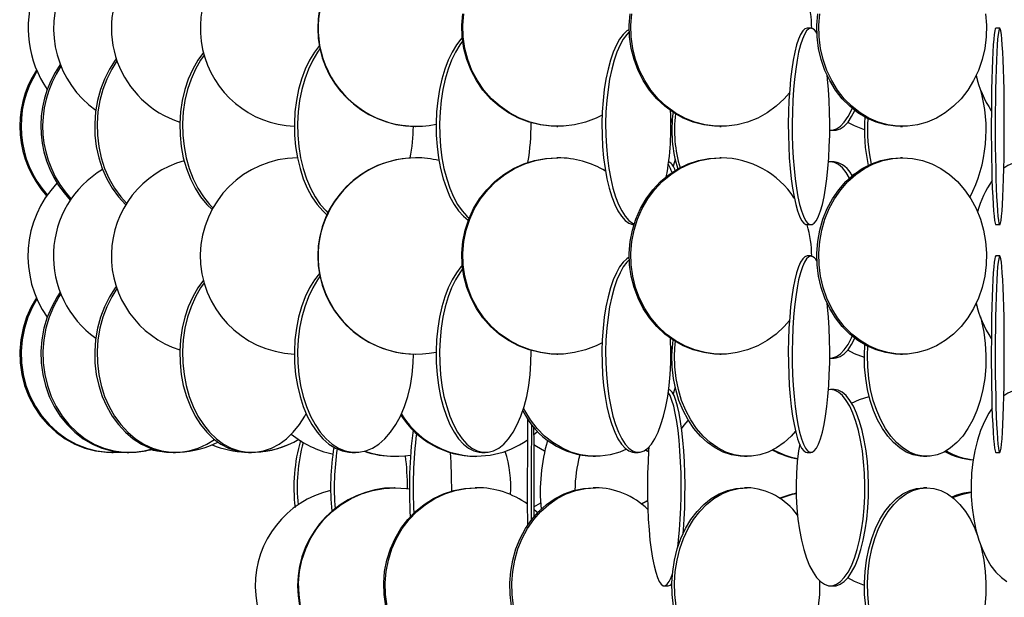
# Model space of a CAD drawing. Header units: millimetres. Extents: x 495 to 2657, y 518 to 2595.
# Tile 52 of 91: x 2210 to 2335, y 1844 to 1918. Entities that reach past the tile are written whole.
import ezdxf

# ---------------------------------------------------------------- set-up
doc = ezdxf.new("R2010")
doc.units = ezdxf.units.MM

msp = doc.modelspace()

# ---------------------------------------------------------------- linework, layer by layer
at = {"color": 7, "linetype": 'Continuous', "lineweight": 25}
for p, q in [((2310.67, 1916.55), (2310.18, 1916.55)), ((2334.7, 1916.55), (2334.2, 1916.55)), ((2331.66, 1910.51), (2331.84, 1910.06)), ((2260.35, 1904.05), (2260.4, 1904.05)), ((2278.34, 1904.05), (2278.46, 1904.05)), ((2299.06, 1904.05), (2299.26, 1904.05)), ((2313.16, 1903.55), (2313.63, 1903.55)), ((2322.08, 1904.05), (2322.34, 1904.05)), ((2260.4, 1900.05), (2260.35, 1900.05)), ((2278.46, 1900.05), (2278.34, 1900.05)), ((2299.26, 1900.05), (2299.06, 1900.05)), ((2313.16, 1899.55), (2312.9, 1899.53)), ((2313.63, 1899.55), (2313.16, 1899.55)), ((2322.34, 1900.05), (2322.08, 1900.05)), ((2315.85, 1897.81), (2316.21, 1897.99)), ((2310.18, 1891.55), (2310.67, 1891.55)), ((2334.2, 1891.55), (2334.7, 1891.55)), ((2310.67, 1887.55), (2310.18, 1887.55)), ((2334.7, 1887.55), (2334.2, 1887.55)), ((2331.66, 1881.51), (2331.84, 1881.06)), ((2260.35, 1875.05), (2260.4, 1875.05)), ((2278.34, 1875.05), (2278.46, 1875.05)), ((2299.06, 1875.05), (2299.26, 1875.05)), ((2313.16, 1874.55), (2313.63, 1874.55)), ((2322.08, 1875.05), (2322.34, 1875.05)), ((2313.16, 1870.55), (2312.9, 1870.53)), ((2313.63, 1870.55), (2313.16, 1870.55)), ((2275.9, 1865.22), (2275.4, 1864.76)), ((2221.72, 1862.55), (2221.89, 1862.55)), ((2223.65, 1862.55), (2223.89, 1862.55)), ((2229.5, 1862.55), (2229.8, 1862.55)), ((2239.12, 1862.55), (2239.47, 1862.55)), ((2252.31, 1862.55), (2252.72, 1862.55)), ((2257.67, 1862.05), (2257.77, 1862.05)), ((2267.96, 1862.05), (2268.14, 1862.05)), ((2268.8, 1862.55), (2269.24, 1862.55)), ((2281.24, 1862.18), (2280.99, 1862.27)), ((2282.98, 1862.05), (2283.24, 1862.05)), ((2288.23, 1862.55), (2288.7, 1862.55)), ((2290.01, 1862.63), (2289.58, 1862.84)), ((2290.01, 1862.66), (2289.61, 1862.85)), ((2302.21, 1862.05), (2302.55, 1862.05)), ((2310.18, 1862.55), (2310.67, 1862.55)), ((2325.01, 1862.05), (2325.41, 1862.05)), ((2334.2, 1862.55), (2334.7, 1862.55)), ((2257.77, 1858.05), (2257.67, 1858.05)), ((2268.14, 1858.05), (2267.96, 1858.05)), ((2283.24, 1858.05), (2282.98, 1858.05)), ((2302.55, 1858.05), (2302.21, 1858.05)), ((2325.41, 1858.05), (2325.01, 1858.05)), ((2275.42, 1855.6), (2276.29, 1856.13)), ((2292.01, 1845.55), (2292.5, 1845.55)), ((2313.16, 1845.55), (2313.63, 1845.55))]:
    msp.add_line(p, q, dxfattribs=at)
at = {"color": 7, "linetype": 'Continuous', "lineweight": 25, "flags": 128}
for points in [[(2278.34, 1904.05), (2277.62, 1904.07), (2276.2, 1904.25), (2274.8, 1904.59), (2273.46, 1905.11), (2272.19, 1905.79), (2271, 1906.61), (2269.91, 1907.58), (2268.94, 1908.67), (2268.11, 1909.88), (2267.42, 1911.17), (2266.88, 1912.55), (2266.5, 1913.97), (2266.29, 1915.44), (2266.25, 1916.92), (2266.37, 1918.39)], [(2284.1, 1905.49), (2283.34, 1905.11), (2282, 1904.59), (2280.6, 1904.25), (2279.18, 1904.07), (2277.75, 1904.07), (2276.32, 1904.25), (2274.93, 1904.59), (2273.59, 1905.11), (2272.31, 1905.79), (2271.12, 1906.61), (2270.04, 1907.58), (2269.07, 1908.67), (2268.23, 1909.88), (2267.54, 1911.17), (2267, 1912.55), (2266.63, 1913.97), (2266.42, 1915.44), (2266.37, 1916.92), (2266.5, 1918.39)], [(2299.06, 1904.05), (2298.38, 1904.07), (2297.03, 1904.25), (2295.7, 1904.59), (2294.42, 1905.11), (2293.21, 1905.79), (2292.08, 1906.61), (2291.05, 1907.58), (2290.13, 1908.67), (2289.33, 1909.88), (2288.67, 1911.17), (2288.16, 1912.55), (2287.8, 1913.97), (2287.6, 1915.44), (2287.56, 1916.92), (2287.68, 1918.39)], [(2307.94, 1908.34), (2307.27, 1907.58), (2306.24, 1906.61), (2305.11, 1905.79), (2303.9, 1905.11), (2302.62, 1904.59), (2301.29, 1904.25), (2299.94, 1904.07), (2298.58, 1904.07), (2297.22, 1904.25), (2295.9, 1904.59), (2294.62, 1905.11), (2293.41, 1905.79), (2292.27, 1906.61), (2291.24, 1907.58), (2290.32, 1908.67), (2289.53, 1909.88), (2288.87, 1911.17), (2288.36, 1912.55), (2288, 1913.97), (2287.8, 1915.44), (2287.76, 1916.92), (2287.88, 1918.39)], [(2322.08, 1904.05), (2321.45, 1904.07), (2320.2, 1904.25), (2318.97, 1904.59), (2317.78, 1905.11), (2316.66, 1905.79), (2315.61, 1906.61), (2314.65, 1907.58), (2313.8, 1908.67), (2313.06, 1909.88), (2312.45, 1911.17), (2311.97, 1912.55), (2311.64, 1913.97), (2311.45, 1915.44), (2311.41, 1916.92), (2311.53, 1918.39)], [(2332.9, 1918.39), (2333.01, 1916.92), (2332.97, 1915.44), (2332.79, 1913.97), (2332.45, 1912.55), (2331.98, 1911.17), (2331.37, 1909.88), (2330.63, 1908.67), (2329.78, 1907.58), (2328.82, 1906.61), (2327.77, 1905.79), (2326.65, 1905.11), (2325.46, 1904.59), (2324.23, 1904.25), (2322.98, 1904.07), (2321.71, 1904.07), (2320.46, 1904.25), (2319.23, 1904.59), (2318.04, 1905.11), (2316.92, 1905.79), (2315.87, 1906.61), (2314.91, 1907.58), (2314.06, 1908.67), (2313.32, 1909.88), (2312.71, 1911.17), (2312.23, 1912.55), (2311.9, 1913.97), (2311.71, 1915.44), (2311.67, 1916.92), (2311.79, 1918.39)], [(2287.56, 1916.38), (2287.25, 1916.2), (2286.78, 1915.77), (2286.33, 1915.17), (2285.91, 1914.42), (2285.52, 1913.52), (2285.16, 1912.49), (2284.85, 1911.34), (2284.59, 1910.08), (2284.38, 1908.75), (2284.22, 1907.34), (2284.12, 1905.89), (2284.08, 1904.42), (2284.09, 1902.94), (2284.16, 1901.47), (2284.29, 1900.05), (2284.48, 1898.67), (2284.72, 1897.38), (2285, 1896.17), (2285.34, 1895.08), (2285.71, 1894.11), (2286.12, 1893.29), (2286.55, 1892.61), (2287.02, 1892.09), (2287.49, 1891.75), (2287.98, 1891.57), (2288.16, 1891.55)], [(2287.56, 1916.07), (2287.25, 1915.77), (2286.8, 1915.17), (2286.38, 1914.42), (2285.99, 1913.52), (2285.64, 1912.49), (2285.33, 1911.34), (2285.06, 1910.08), (2284.85, 1908.75), (2284.69, 1907.34), (2284.59, 1905.89), (2284.55, 1904.42), (2284.56, 1902.94), (2284.64, 1901.47), (2284.77, 1900.05), (2284.95, 1898.67), (2285.19, 1897.38), (2285.48, 1896.17), (2285.81, 1895.08), (2286.18, 1894.11), (2286.59, 1893.29), (2287.03, 1892.61), (2287.49, 1892.09), (2287.97, 1891.75), (2288.19, 1891.64)], [(2310.18, 1916.55), (2309.9, 1916.46), (2309.62, 1916.2), (2309.35, 1915.77), (2309.09, 1915.17), (2308.85, 1914.42), (2308.62, 1913.52), (2308.42, 1912.49), (2308.24, 1911.34), (2308.09, 1910.08), (2307.97, 1908.75), (2307.88, 1907.34), (2307.82, 1905.89), (2307.79, 1904.42), (2307.8, 1902.94), (2307.84, 1901.47), (2307.92, 1900.05), (2308.03, 1898.67), (2308.16, 1897.38), (2308.33, 1896.17), (2308.52, 1895.08), (2308.73, 1894.11), (2308.97, 1893.29), (2309.22, 1892.61), (2309.49, 1892.09), (2309.76, 1891.75), (2310.04, 1891.57), (2310.18, 1891.55)], [(2310.67, 1916.55), (2310.39, 1916.46), (2310.11, 1916.2), (2309.84, 1915.77), (2309.58, 1915.17), (2309.34, 1914.42), (2309.11, 1913.52), (2308.91, 1912.49), (2308.73, 1911.34), (2308.58, 1910.08), (2308.46, 1908.75), (2308.37, 1907.34), (2308.31, 1905.89), (2308.28, 1904.42), (2308.29, 1902.94), (2308.33, 1901.47), (2308.41, 1900.05), (2308.52, 1898.67), (2308.65, 1897.38), (2308.82, 1896.17), (2309.01, 1895.08), (2309.22, 1894.11), (2309.46, 1893.29), (2309.71, 1892.61), (2309.98, 1892.09), (2310.25, 1891.75), (2310.53, 1891.57), (2310.82, 1891.57), (2311.1, 1891.75), (2311.37, 1892.09), (2311.64, 1892.61), (2311.89, 1893.29), (2312.13, 1894.11), (2312.34, 1895.08), (2312.53, 1896.17), (2312.7, 1897.38), (2312.83, 1898.67), (2312.94, 1900.05), (2313.01, 1901.47), (2313.06, 1902.94), (2313.06, 1904.42), (2313.04, 1905.89), (2312.98, 1907.34), (2312.89, 1908.75), (2312.77, 1910.08), (2312.72, 1910.56)], [(2334.2, 1916.55), (2334.13, 1916.46), (2334.06, 1916.2), (2334, 1915.77), (2333.93, 1915.17), (2333.88, 1914.42), (2333.82, 1913.52), (2333.77, 1912.49), (2333.73, 1911.34), (2333.69, 1910.08), (2333.66, 1908.75), (2333.64, 1907.34), (2333.63, 1905.89), (2333.62, 1904.42), (2333.62, 1902.94), (2333.63, 1901.47), (2333.65, 1900.05), (2333.68, 1898.67), (2333.71, 1897.38), (2333.75, 1896.17), (2333.8, 1895.08), (2333.85, 1894.11), (2333.9, 1893.29), (2333.97, 1892.61), (2334.03, 1892.09), (2334.1, 1891.75), (2334.16, 1891.57), (2334.2, 1891.55)], [(2334.7, 1916.55), (2334.63, 1916.46), (2334.56, 1916.2), (2334.5, 1915.77), (2334.43, 1915.17), (2334.37, 1914.42), (2334.32, 1913.52), (2334.27, 1912.49), (2334.23, 1911.34), (2334.19, 1910.08), (2334.16, 1908.75), (2334.14, 1907.34), (2334.13, 1905.89), (2334.12, 1904.42), (2334.12, 1902.94), (2334.13, 1901.47), (2334.15, 1900.05), (2334.18, 1898.67), (2334.21, 1897.38), (2334.25, 1896.17), (2334.3, 1895.08), (2334.35, 1894.11), (2334.4, 1893.29), (2334.47, 1892.61), (2334.53, 1892.09), (2334.6, 1891.75), (2334.66, 1891.57), (2334.73, 1891.57), (2334.8, 1891.75), (2334.87, 1892.09), (2334.93, 1892.61), (2334.99, 1893.29), (2335.05, 1894.11), (2335.1, 1895.08), (2335.15, 1896.17), (2335.19, 1897.38), (2335.22, 1898.67), (2335.25, 1900.05), (2335.27, 1901.47), (2335.28, 1902.94), (2335.28, 1904.42), (2335.27, 1905.89), (2335.26, 1907.34), (2335.24, 1908.75), (2335.21, 1910.08), (2335.17, 1911.34), (2335.13, 1912.49), (2335.08, 1913.52), (2335.02, 1914.42), (2334.96, 1915.17), (2334.9, 1915.77), (2334.83, 1916.2), (2334.77, 1916.46), (2334.7, 1916.55)], [(2266.3, 1915.34), (2266.14, 1915.17), (2265.55, 1914.42), (2265, 1913.52), (2264.5, 1912.49), (2264.07, 1911.34), (2263.7, 1910.08), (2263.4, 1908.75), (2263.18, 1907.34), (2263.04, 1905.89), (2262.98, 1904.42), (2263, 1902.94), (2263.1, 1901.47), (2263.28, 1900.05), (2263.54, 1898.67), (2263.87, 1897.38), (2264.28, 1896.17), (2264.74, 1895.08), (2265.26, 1894.11), (2265.84, 1893.29), (2266.45, 1892.61), (2267.07, 1892.11)], [(2266.35, 1914.9), (2265.99, 1914.42), (2265.44, 1913.52), (2264.94, 1912.49), (2264.51, 1911.34), (2264.14, 1910.08), (2263.84, 1908.75), (2263.62, 1907.34), (2263.48, 1905.89), (2263.42, 1904.42), (2263.44, 1902.94), (2263.54, 1901.47), (2263.72, 1900.05), (2263.98, 1898.67), (2264.32, 1897.38), (2264.72, 1896.17), (2265.18, 1895.08), (2265.71, 1894.11), (2266.28, 1893.29), (2266.89, 1892.61), (2267.17, 1892.36)], [(2233.36, 1913.47), (2232.65, 1912.49), (2232, 1911.34), (2231.44, 1910.08), (2231, 1908.75), (2230.66, 1907.34), (2230.45, 1905.89), (2230.36, 1904.42), (2230.39, 1902.94), (2230.54, 1901.47), (2230.81, 1900.05), (2231.2, 1898.67), (2231.71, 1897.38), (2232.31, 1896.17), (2233.01, 1895.08), (2233.8, 1894.11), (2234.46, 1893.46)], [(2248.12, 1914.33), (2247.5, 1913.52), (2246.87, 1912.49), (2246.32, 1911.34), (2245.86, 1910.08), (2245.48, 1908.75), (2245.2, 1907.34), (2245.02, 1905.89), (2244.94, 1904.42), (2244.97, 1902.94), (2245.1, 1901.47), (2245.33, 1900.05), (2245.66, 1898.67), (2246.08, 1897.38), (2246.59, 1896.17), (2247.18, 1895.08), (2247.84, 1894.11), (2248.56, 1893.29), (2249.08, 1892.81)], [(2248.2, 1913.93), (2247.9, 1913.52), (2247.28, 1912.49), (2246.73, 1911.34), (2246.26, 1910.08), (2245.88, 1908.75), (2245.6, 1907.34), (2245.42, 1905.89), (2245.35, 1904.42), (2245.37, 1902.94), (2245.5, 1901.47), (2245.73, 1900.05), (2246.06, 1898.67), (2246.48, 1897.38), (2246.99, 1896.17), (2247.58, 1895.08), (2248.24, 1894.11), (2248.97, 1893.29), (2249.2, 1893.06)], [(2222.28, 1912.67), (2222.14, 1912.49), (2221.4, 1911.34), (2220.77, 1910.08), (2220.26, 1908.75), (2219.88, 1907.34), (2219.64, 1905.89), (2219.53, 1904.42), (2219.57, 1902.94), (2219.74, 1901.47), (2220.05, 1900.05), (2220.5, 1898.67), (2221.07, 1897.38), (2221.76, 1896.17), (2222.55, 1895.08), (2223.45, 1894.11), (2223.48, 1894.08)], [(2222.37, 1912.39), (2221.7, 1911.34), (2221.07, 1910.08), (2220.56, 1908.75), (2220.18, 1907.34), (2219.94, 1905.89), (2219.83, 1904.42), (2219.87, 1902.94), (2220.04, 1901.47), (2220.35, 1900.05), (2220.8, 1898.67), (2221.37, 1897.38), (2222.06, 1896.17), (2222.85, 1895.08), (2223.6, 1894.26)], [(2233.45, 1913.13), (2233.01, 1912.49), (2232.35, 1911.34), (2231.8, 1910.08), (2231.35, 1908.75), (2231.02, 1907.34), (2230.81, 1905.89), (2230.71, 1904.42), (2230.74, 1902.94), (2230.9, 1901.47), (2231.17, 1900.05), (2231.56, 1898.67), (2232.06, 1897.38), (2232.67, 1896.17), (2233.37, 1895.08), (2234.16, 1894.11), (2234.58, 1893.68)], [(2313.06, 1903.55), (2313.42, 1903.57), (2313.93, 1903.75), (2314.44, 1904.09), (2314.92, 1904.61), (2315.39, 1905.29), (2315.82, 1906.11), (2315.92, 1906.34)], [(2313.63, 1903.55), (2313.89, 1903.57), (2314.4, 1903.75), (2314.91, 1904.09), (2315.39, 1904.61), (2315.85, 1905.29), (2316.26, 1906.07)], [(2292.85, 1904.54), (2292.88, 1904.61), (2293.05, 1905.09)], [(2317.47, 1903.61), (2316.21, 1904.11), (2315.35, 1904.56)], [(2292.85, 1903.71), (2292.88, 1903.75), (2292.98, 1903.86)], [(2278.34, 1875.05), (2277.62, 1875.07), (2276.2, 1875.25), (2274.8, 1875.59), (2273.46, 1876.11), (2272.19, 1876.79), (2271, 1877.61), (2269.91, 1878.58), (2268.94, 1879.67), (2268.11, 1880.88), (2267.42, 1882.17), (2266.88, 1883.55), (2266.5, 1884.97), (2266.29, 1886.44), (2266.25, 1887.92), (2266.37, 1889.39), (2266.67, 1890.84), (2267.13, 1892.25), (2267.74, 1893.58), (2268.51, 1894.84), (2269.41, 1895.99), (2270.44, 1897.02), (2271.58, 1897.92), (2272.81, 1898.67), (2274.12, 1899.27), (2275.5, 1899.7), (2276.91, 1899.96), (2278.34, 1900.05), (2278.34, 1900.05)], [(2284.1, 1876.49), (2283.34, 1876.11), (2282, 1875.59), (2280.6, 1875.25), (2279.18, 1875.07), (2277.75, 1875.07), (2276.32, 1875.25), (2274.93, 1875.59), (2273.59, 1876.11), (2272.31, 1876.79), (2271.12, 1877.61), (2270.04, 1878.58), (2269.07, 1879.67), (2268.23, 1880.88), (2267.54, 1882.17), (2267, 1883.55), (2266.63, 1884.97), (2266.42, 1886.44), (2266.37, 1887.92), (2266.5, 1889.39), (2266.8, 1890.84), (2267.25, 1892.25), (2267.87, 1893.58), (2268.64, 1894.84), (2269.54, 1895.99), (2270.57, 1897.02), (2271.71, 1897.92), (2272.94, 1898.67), (2274.25, 1899.27), (2275.62, 1899.7), (2277.03, 1899.96), (2278.46, 1900.05), (2278.46, 1900.05)], [(2299.06, 1875.05), (2298.38, 1875.07), (2297.03, 1875.25), (2295.7, 1875.59), (2294.42, 1876.11), (2293.21, 1876.79), (2292.08, 1877.61), (2291.05, 1878.58), (2290.13, 1879.67), (2289.33, 1880.88), (2288.67, 1882.17), (2288.16, 1883.55), (2287.8, 1884.97), (2287.6, 1886.44), (2287.56, 1887.92), (2287.68, 1889.39), (2287.96, 1890.84), (2288.4, 1892.25), (2288.98, 1893.58), (2289.71, 1894.84), (2290.57, 1895.99), (2291.55, 1897.02), (2292.63, 1897.92), (2293.81, 1898.67), (2295.05, 1899.27), (2296.36, 1899.7), (2297.7, 1899.96), (2299.06, 1900.05), (2299.06, 1900.05)], [(2307.94, 1879.34), (2307.27, 1878.58), (2306.24, 1877.61), (2305.11, 1876.79), (2303.9, 1876.11), (2302.62, 1875.59), (2301.29, 1875.25), (2299.94, 1875.07), (2298.58, 1875.07), (2297.22, 1875.25), (2295.9, 1875.59), (2294.62, 1876.11), (2293.41, 1876.79), (2292.27, 1877.61), (2291.24, 1878.58), (2290.32, 1879.67), (2289.53, 1880.88), (2288.87, 1882.17), (2288.36, 1883.55), (2288, 1884.97), (2287.8, 1886.44), (2287.76, 1887.92), (2287.88, 1889.39), (2288.16, 1890.84), (2288.59, 1892.25), (2289.18, 1893.58), (2289.91, 1894.84), (2290.77, 1895.99), (2291.75, 1897.02), (2292.83, 1897.92), (2294, 1898.67), (2295.25, 1899.27), (2296.55, 1899.7), (2297.9, 1899.96), (2299.26, 1900.05), (2299.26, 1900.05)], [(2293.39, 1899.84), (2293.31, 1899.55), (2293.14, 1898.99)], [(2322.08, 1875.05), (2321.45, 1875.07), (2320.2, 1875.25), (2318.97, 1875.59), (2317.78, 1876.11), (2316.66, 1876.79), (2315.61, 1877.61), (2314.65, 1878.58), (2313.8, 1879.67), (2313.06, 1880.88), (2312.45, 1882.17), (2311.97, 1883.55), (2311.64, 1884.97), (2311.45, 1886.44), (2311.41, 1887.92), (2311.53, 1889.39), (2311.79, 1890.84), (2312.19, 1892.25), (2312.74, 1893.58), (2313.41, 1894.84), (2314.21, 1895.99), (2315.12, 1897.02), (2316.12, 1897.92), (2317.21, 1898.67), (2318.37, 1899.27), (2319.58, 1899.7), (2320.82, 1899.96), (2322.08, 1900.05), (2322.08, 1900.05)], [(2322.34, 1900.05), (2323.61, 1899.96), (2324.85, 1899.7), (2326.06, 1899.27), (2327.22, 1898.67), (2328.31, 1897.92), (2329.31, 1897.02), (2330.22, 1895.99), (2331.02, 1894.84), (2331.69, 1893.58), (2332.23, 1892.25), (2332.64, 1890.84), (2332.9, 1889.39), (2333.01, 1887.92), (2332.97, 1886.44), (2332.79, 1884.97), (2332.45, 1883.55), (2331.98, 1882.17), (2331.37, 1880.88), (2330.63, 1879.67), (2329.78, 1878.58), (2328.82, 1877.61), (2327.77, 1876.79), (2326.65, 1876.11), (2325.46, 1875.59), (2324.23, 1875.25), (2322.98, 1875.07), (2321.71, 1875.07), (2320.46, 1875.25), (2319.23, 1875.59), (2318.04, 1876.11), (2316.92, 1876.79), (2315.87, 1877.61), (2314.91, 1878.58), (2314.06, 1879.67), (2313.32, 1880.88), (2312.71, 1882.17), (2312.23, 1883.55), (2311.9, 1884.97), (2311.71, 1886.44), (2311.67, 1887.92), (2311.79, 1889.39), (2312.05, 1890.84), (2312.45, 1892.25), (2313, 1893.58), (2313.67, 1894.84), (2314.47, 1895.99), (2315.38, 1897.02), (2316.38, 1897.92), (2317.47, 1898.67), (2318.63, 1899.27), (2319.84, 1899.7), (2321.08, 1899.96), (2322.34, 1900.05)], [(2315.58, 1897.46), (2315.16, 1898.17), (2314.68, 1898.77), (2314.19, 1899.2), (2313.68, 1899.46), (2313.16, 1899.55)], [(2287.56, 1887.38), (2287.25, 1887.2), (2286.78, 1886.77), (2286.33, 1886.17), (2285.91, 1885.42), (2285.52, 1884.52), (2285.16, 1883.49), (2284.85, 1882.34), (2284.59, 1881.08), (2284.38, 1879.75), (2284.22, 1878.34), (2284.12, 1876.89), (2284.08, 1875.42), (2284.09, 1873.94), (2284.16, 1872.47), (2284.29, 1871.05), (2284.48, 1869.67), (2284.72, 1868.38), (2285, 1867.17), (2285.34, 1866.08), (2285.71, 1865.11), (2286.12, 1864.29), (2286.55, 1863.61), (2287.02, 1863.09), (2287.49, 1862.75), (2287.98, 1862.57), (2288.23, 1862.55)], [(2287.56, 1887.07), (2287.25, 1886.77), (2286.8, 1886.17), (2286.38, 1885.42), (2285.99, 1884.52), (2285.64, 1883.49), (2285.33, 1882.34), (2285.06, 1881.08), (2284.85, 1879.75), (2284.69, 1878.34), (2284.59, 1876.89), (2284.55, 1875.42), (2284.56, 1873.94), (2284.64, 1872.47), (2284.77, 1871.05), (2284.95, 1869.67), (2285.19, 1868.38), (2285.48, 1867.17), (2285.81, 1866.08), (2286.18, 1865.11), (2286.59, 1864.29), (2287.03, 1863.61), (2287.49, 1863.09), (2287.97, 1862.75), (2288.45, 1862.57), (2288.95, 1862.57), (2289.43, 1862.75), (2289.91, 1863.09), (2290.37, 1863.61), (2290.81, 1864.29), (2291.22, 1865.11), (2291.59, 1866.08), (2291.92, 1867.17), (2292.21, 1868.38), (2292.45, 1869.67), (2292.63, 1871.05), (2292.76, 1872.47), (2292.84, 1873.94), (2292.85, 1875.42), (2292.81, 1876.89), (2292.8, 1877.06)], [(2310.18, 1887.55), (2309.9, 1887.46), (2309.62, 1887.2), (2309.35, 1886.77), (2309.09, 1886.17), (2308.85, 1885.42), (2308.62, 1884.52), (2308.42, 1883.49), (2308.24, 1882.34), (2308.09, 1881.08), (2307.97, 1879.75), (2307.88, 1878.34), (2307.82, 1876.89), (2307.79, 1875.42), (2307.8, 1873.94), (2307.84, 1872.47), (2307.92, 1871.05), (2308.03, 1869.67), (2308.16, 1868.38), (2308.33, 1867.17), (2308.52, 1866.08), (2308.73, 1865.11), (2308.97, 1864.29), (2309.22, 1863.61), (2309.49, 1863.09), (2309.76, 1862.75), (2310.04, 1862.57), (2310.18, 1862.55)], [(2310.67, 1887.55), (2310.39, 1887.46), (2310.11, 1887.2), (2309.84, 1886.77), (2309.58, 1886.17), (2309.34, 1885.42), (2309.11, 1884.52), (2308.91, 1883.49), (2308.73, 1882.34), (2308.58, 1881.08), (2308.46, 1879.75), (2308.37, 1878.34), (2308.31, 1876.89), (2308.28, 1875.42), (2308.29, 1873.94), (2308.33, 1872.47), (2308.41, 1871.05), (2308.52, 1869.67), (2308.65, 1868.38), (2308.82, 1867.17), (2309.01, 1866.08), (2309.22, 1865.11), (2309.46, 1864.29), (2309.71, 1863.61), (2309.98, 1863.09), (2310.25, 1862.75), (2310.53, 1862.57), (2310.82, 1862.57), (2311.1, 1862.75), (2311.37, 1863.09), (2311.64, 1863.61), (2311.89, 1864.29), (2312.13, 1865.11), (2312.34, 1866.08), (2312.53, 1867.17), (2312.7, 1868.38), (2312.83, 1869.67), (2312.94, 1871.05), (2313.01, 1872.47), (2313.06, 1873.94), (2313.06, 1875.42), (2313.04, 1876.89), (2312.98, 1878.34), (2312.89, 1879.75), (2312.77, 1881.08), (2312.72, 1881.56)], [(2334.2, 1887.55), (2334.13, 1887.46), (2334.06, 1887.2), (2334, 1886.77), (2333.93, 1886.17), (2333.88, 1885.42), (2333.82, 1884.52), (2333.77, 1883.49), (2333.73, 1882.34), (2333.69, 1881.08), (2333.66, 1879.75), (2333.64, 1878.34), (2333.63, 1876.89), (2333.62, 1875.42), (2333.62, 1873.94), (2333.63, 1872.47), (2333.65, 1871.05), (2333.68, 1869.67), (2333.71, 1868.38), (2333.75, 1867.17), (2333.8, 1866.08), (2333.85, 1865.11), (2333.9, 1864.29), (2333.97, 1863.61), (2334.03, 1863.09), (2334.1, 1862.75), (2334.16, 1862.57), (2334.2, 1862.55)], [(2334.7, 1887.55), (2334.63, 1887.46), (2334.56, 1887.2), (2334.5, 1886.77), (2334.43, 1886.17), (2334.37, 1885.42), (2334.32, 1884.52), (2334.27, 1883.49), (2334.23, 1882.34), (2334.19, 1881.08), (2334.16, 1879.75), (2334.14, 1878.34), (2334.13, 1876.89), (2334.12, 1875.42), (2334.12, 1873.94), (2334.13, 1872.47), (2334.15, 1871.05), (2334.18, 1869.67), (2334.21, 1868.38), (2334.25, 1867.17), (2334.3, 1866.08), (2334.35, 1865.11), (2334.4, 1864.29), (2334.47, 1863.61), (2334.53, 1863.09), (2334.6, 1862.75), (2334.66, 1862.57), (2334.73, 1862.57), (2334.8, 1862.75), (2334.87, 1863.09), (2334.93, 1863.61), (2334.99, 1864.29), (2335.05, 1865.11), (2335.1, 1866.08), (2335.15, 1867.17), (2335.19, 1868.38), (2335.22, 1869.67), (2335.25, 1871.05), (2335.27, 1872.47), (2335.28, 1873.94), (2335.28, 1875.42), (2335.27, 1876.89), (2335.26, 1878.34), (2335.24, 1879.75), (2335.21, 1881.08), (2335.17, 1882.34), (2335.13, 1883.49), (2335.08, 1884.52), (2335.02, 1885.42), (2334.96, 1886.17), (2334.9, 1886.77), (2334.83, 1887.2), (2334.77, 1887.46), (2334.7, 1887.55)], [(2266.3, 1886.34), (2266.14, 1886.17), (2265.55, 1885.42), (2265, 1884.52), (2264.5, 1883.49), (2264.07, 1882.34), (2263.7, 1881.08), (2263.4, 1879.75), (2263.18, 1878.34), (2263.04, 1876.89), (2262.98, 1875.42), (2263, 1873.94), (2263.1, 1872.47), (2263.28, 1871.05), (2263.54, 1869.67), (2263.87, 1868.38), (2264.28, 1867.17), (2264.74, 1866.08), (2265.26, 1865.11), (2265.84, 1864.29), (2266.45, 1863.61), (2267.1, 1863.09), (2267.77, 1862.75), (2268.45, 1862.57), (2268.8, 1862.55)], [(2266.35, 1885.9), (2265.99, 1885.42), (2265.44, 1884.52), (2264.94, 1883.49), (2264.51, 1882.34), (2264.14, 1881.08), (2263.84, 1879.75), (2263.62, 1878.34), (2263.48, 1876.89), (2263.42, 1875.42), (2263.44, 1873.94), (2263.54, 1872.47), (2263.72, 1871.05), (2263.98, 1869.67), (2264.32, 1868.38), (2264.72, 1867.17), (2265.18, 1866.08), (2265.71, 1865.11), (2266.28, 1864.29), (2266.89, 1863.61), (2267.54, 1863.09), (2268.21, 1862.75), (2268.9, 1862.57), (2269.59, 1862.57), (2270.27, 1862.75), (2270.94, 1863.09), (2271.59, 1863.61), (2272.2, 1864.29), (2272.78, 1865.11), (2273.3, 1866.08), (2273.76, 1867.17), (2274.17, 1868.38), (2274.5, 1869.67), (2274.76, 1871.05), (2274.94, 1872.47), (2275.04, 1873.94), (2275.06, 1875.42), (2275.06, 1875.52)], [(2233.36, 1884.47), (2232.65, 1883.49), (2232, 1882.34), (2231.44, 1881.08), (2231, 1879.75), (2230.66, 1878.34), (2230.45, 1876.89), (2230.36, 1875.42), (2230.39, 1873.94), (2230.54, 1872.47), (2230.81, 1871.05), (2231.2, 1869.67), (2231.71, 1868.38), (2232.31, 1867.17), (2233.01, 1866.08), (2233.8, 1865.11), (2234.66, 1864.29), (2235.58, 1863.61), (2236.56, 1863.09), (2237.57, 1862.75), (2238.6, 1862.57), (2239.12, 1862.55)], [(2248.12, 1885.33), (2247.5, 1884.52), (2246.87, 1883.49), (2246.32, 1882.34), (2245.86, 1881.08), (2245.48, 1879.75), (2245.2, 1878.34), (2245.02, 1876.89), (2244.94, 1875.42), (2244.97, 1873.94), (2245.1, 1872.47), (2245.33, 1871.05), (2245.66, 1869.67), (2246.08, 1868.38), (2246.59, 1867.17), (2247.18, 1866.08), (2247.84, 1865.11), (2248.56, 1864.29), (2249.34, 1863.61), (2250.16, 1863.09), (2251.01, 1862.75), (2251.88, 1862.57), (2252.31, 1862.55)], [(2248.2, 1884.93), (2247.9, 1884.52), (2247.28, 1883.49), (2246.73, 1882.34), (2246.26, 1881.08), (2245.88, 1879.75), (2245.6, 1878.34), (2245.42, 1876.89), (2245.35, 1875.42), (2245.37, 1873.94), (2245.5, 1872.47), (2245.73, 1871.05), (2246.06, 1869.67), (2246.48, 1868.38), (2246.99, 1867.17), (2247.58, 1866.08), (2248.24, 1865.11), (2248.97, 1864.29), (2249.74, 1863.61), (2250.56, 1863.09), (2251.41, 1862.75), (2252.28, 1862.57), (2253.15, 1862.57), (2254.02, 1862.75), (2254.87, 1863.09), (2255.69, 1863.61), (2256.46, 1864.29), (2257.19, 1865.11), (2257.85, 1866.08), (2258.44, 1867.17), (2258.95, 1868.38), (2259.37, 1869.67), (2259.7, 1871.05), (2259.93, 1872.47), (2260.06, 1873.94), (2260.09, 1875.05)], [(2222.28, 1883.67), (2222.14, 1883.49), (2221.4, 1882.34), (2220.77, 1881.08), (2220.26, 1879.75), (2219.88, 1878.34), (2219.64, 1876.89), (2219.53, 1875.42), (2219.57, 1873.94), (2219.74, 1872.47), (2220.05, 1871.05), (2220.5, 1869.67), (2221.07, 1868.38), (2221.76, 1867.17), (2222.55, 1866.08), (2223.45, 1865.11), (2224.43, 1864.29), (2225.48, 1863.61), (2226.58, 1863.09), (2227.73, 1862.75), (2228.91, 1862.57), (2229.5, 1862.55)], [(2222.37, 1883.39), (2221.7, 1882.34), (2221.07, 1881.08), (2220.56, 1879.75), (2220.18, 1878.34), (2219.94, 1876.89), (2219.83, 1875.42), (2219.87, 1873.94), (2220.04, 1872.47), (2220.35, 1871.05), (2220.8, 1869.67), (2221.37, 1868.38), (2222.06, 1867.17), (2222.85, 1866.08), (2223.75, 1865.11), (2224.73, 1864.29), (2225.78, 1863.61), (2226.89, 1863.09), (2228.03, 1862.75), (2229.21, 1862.57), (2230.39, 1862.57), (2231.56, 1862.75), (2232.71, 1863.09), (2233.82, 1863.61), (2234.76, 1864.2)], [(2233.45, 1884.13), (2233.01, 1883.49), (2232.35, 1882.34), (2231.8, 1881.08), (2231.35, 1879.75), (2231.02, 1878.34), (2230.81, 1876.89), (2230.71, 1875.42), (2230.74, 1873.94), (2230.9, 1872.47), (2231.17, 1871.05), (2231.56, 1869.67), (2232.06, 1868.38), (2232.67, 1867.17), (2233.37, 1866.08), (2234.16, 1865.11), (2235.02, 1864.29), (2235.94, 1863.61), (2236.91, 1863.09), (2237.92, 1862.75), (2238.95, 1862.57), (2239.99, 1862.57), (2241.02, 1862.75), (2242.03, 1863.09), (2243.01, 1863.61), (2243.93, 1864.29), (2244.79, 1865.11), (2245.58, 1866.08), (2246.28, 1867.17), (2246.45, 1867.48)], [(2212.12, 1882.23), (2211.45, 1881.08), (2210.86, 1879.75), (2210.41, 1878.34), (2210.13, 1876.89), (2210, 1875.42), (2210.04, 1873.94), (2210.25, 1872.47), (2210.61, 1871.05), (2211.14, 1869.67), (2211.81, 1868.38), (2212.62, 1867.17), (2213.55, 1866.08), (2214.61, 1865.11), (2215.76, 1864.29), (2216.99, 1863.61), (2218.29, 1863.09), (2219.64, 1862.75), (2221.02, 1862.57), (2221.72, 1862.55)], [(2212.19, 1882.07), (2211.63, 1881.08), (2211.03, 1879.75), (2210.59, 1878.34), (2210.3, 1876.89), (2210.18, 1875.42), (2210.22, 1873.94), (2210.42, 1872.47), (2210.79, 1871.05), (2211.31, 1869.67), (2211.98, 1868.38), (2212.79, 1867.17), (2213.73, 1866.08), (2214.78, 1865.11), (2215.93, 1864.29), (2217.17, 1863.61), (2218.47, 1863.09), (2219.82, 1862.75), (2221.2, 1862.57), (2222.58, 1862.57), (2222.79, 1862.59)], [(2215.15, 1882.94), (2214.75, 1882.34), (2214.06, 1881.08), (2213.5, 1879.75), (2213.08, 1878.34), (2212.81, 1876.89), (2212.7, 1875.42), (2212.74, 1873.94), (2212.93, 1872.47), (2213.27, 1871.05), (2213.76, 1869.67), (2214.39, 1868.38), (2215.14, 1867.17), (2216.02, 1866.08), (2217, 1865.11), (2218.08, 1864.29), (2219.24, 1863.61), (2220.45, 1863.09), (2221.72, 1862.75), (2223.01, 1862.57), (2223.65, 1862.55)], [(2215.24, 1882.72), (2214.99, 1882.34), (2214.3, 1881.08), (2213.74, 1879.75), (2213.32, 1878.34), (2213.05, 1876.89), (2212.94, 1875.42), (2212.98, 1873.94), (2213.17, 1872.47), (2213.51, 1871.05), (2214, 1869.67), (2214.63, 1868.38), (2215.38, 1867.17), (2216.26, 1866.08), (2217.24, 1865.11), (2218.32, 1864.29), (2219.48, 1863.61), (2220.69, 1863.09), (2221.96, 1862.75), (2223.25, 1862.57), (2224.54, 1862.57), (2225.83, 1862.75), (2226.83, 1863)], [(2332.24, 1879.81), (2332.39, 1879.25), (2332.67, 1877.84), (2332.86, 1876.39), (2332.94, 1874.92), (2332.91, 1873.44), (2332.78, 1871.97), (2332.54, 1870.55), (2332.21, 1869.17), (2331.78, 1867.88), (2331.26, 1866.67), (2330.65, 1865.58), (2329.98, 1864.61), (2329.24, 1863.79), (2328.44, 1863.11), (2327.61, 1862.59), (2326.74, 1862.25), (2325.85, 1862.07), (2324.96, 1862.07), (2324.07, 1862.25), (2323.21, 1862.59), (2322.37, 1863.11), (2321.58, 1863.79), (2320.83, 1864.61), (2320.16, 1865.58), (2319.56, 1866.67), (2319.04, 1867.88), (2318.61, 1869.17), (2318.27, 1870.55), (2318.03, 1871.97), (2317.9, 1873.44), (2317.88, 1874.92), (2317.93, 1876.04)], [(2302.21, 1862.05), (2301.66, 1862.07), (2300.58, 1862.25), (2299.51, 1862.59), (2298.49, 1863.11), (2297.51, 1863.79), (2296.61, 1864.61), (2295.78, 1865.58), (2295.04, 1866.67), (2294.4, 1867.88), (2293.87, 1869.17), (2293.46, 1870.55), (2293.17, 1871.97), (2293.01, 1873.44), (2292.98, 1874.92), (2293.08, 1876.39), (2293.13, 1876.84)], [(2313.06, 1874.55), (2313.42, 1874.57), (2313.93, 1874.75), (2314.44, 1875.09), (2314.92, 1875.61), (2315.39, 1876.29), (2315.82, 1877.11), (2315.92, 1877.34)], [(2313.63, 1874.55), (2313.89, 1874.57), (2314.4, 1874.75), (2314.91, 1875.09), (2315.39, 1875.61), (2315.85, 1876.29), (2316.26, 1877.07)], [(2292.85, 1875.54), (2292.88, 1875.61), (2293.05, 1876.09)], [(2308.7, 1865.23), (2308.15, 1864.61), (2307.25, 1863.79), (2306.27, 1863.11), (2305.25, 1862.59), (2304.18, 1862.25), (2303.1, 1862.07), (2302, 1862.07), (2300.91, 1862.25), (2299.85, 1862.59), (2298.82, 1863.11), (2297.85, 1863.79), (2296.94, 1864.61), (2296.11, 1865.58), (2295.38, 1866.67), (2294.74, 1867.88), (2294.21, 1869.17), (2293.8, 1870.55), (2293.51, 1871.97), (2293.35, 1873.44), (2293.32, 1874.92), (2293.41, 1876.39), (2293.44, 1876.64)], [(2325.01, 1862.05), (2324.56, 1862.07), (2323.67, 1862.25), (2322.81, 1862.59), (2321.97, 1863.11), (2321.18, 1863.79), (2320.44, 1864.61), (2319.76, 1865.58), (2319.16, 1866.67), (2318.64, 1867.88), (2318.21, 1869.17), (2317.87, 1870.55), (2317.64, 1871.97), (2317.5, 1873.44), (2317.48, 1874.92), (2317.54, 1876.24)], [(2292.85, 1874.71), (2292.88, 1874.75), (2292.98, 1874.86)], [(2317.47, 1874.61), (2316.21, 1875.11), (2315.35, 1875.56)], [(2293.39, 1870.84), (2293.31, 1870.55), (2293.14, 1869.99)], [(2293.72, 1850.47), (2293.83, 1851.38), (2293.95, 1852.67), (2294.05, 1854.05), (2294.11, 1855.47), (2294.15, 1856.94), (2294.16, 1858.42), (2294.14, 1859.89), (2294.08, 1861.34), (2294, 1862.75), (2293.89, 1864.08), (2293.76, 1865.34), (2293.6, 1866.49), (2293.41, 1867.52), (2293.21, 1868.42), (2292.99, 1869.17), (2292.76, 1869.77), (2292.52, 1870.19)], [(2294.41, 1852.23), (2294.44, 1852.67), (2294.54, 1854.05), (2294.61, 1855.47), (2294.64, 1856.94), (2294.65, 1858.42), (2294.63, 1859.89), (2294.58, 1861.34), (2294.49, 1862.75), (2294.39, 1864.08), (2294.25, 1865.34), (2294.09, 1866.49), (2293.91, 1867.52), (2293.7, 1868.42), (2293.48, 1869.17), (2293.25, 1869.77), (2293.01, 1870.2), (2292.76, 1870.46), (2292.57, 1870.54)], [(2309.24, 1863.57), (2309.11, 1862.75), (2308.94, 1861.34), (2308.83, 1859.89), (2308.79, 1858.42), (2308.8, 1856.94), (2308.88, 1855.47), (2309.02, 1854.05), (2309.21, 1852.67), (2309.46, 1851.38), (2309.76, 1850.17), (2310.11, 1849.08), (2310.51, 1848.11), (2310.94, 1847.29), (2311.4, 1846.61), (2311.88, 1846.09), (2312.39, 1845.75), (2312.9, 1845.57), (2313.42, 1845.57), (2313.93, 1845.75), (2314.44, 1846.09), (2314.92, 1846.61), (2315.39, 1847.29), (2315.82, 1848.11), (2316.21, 1849.08), (2316.56, 1850.17), (2316.86, 1851.38), (2317.11, 1852.67), (2317.31, 1854.05), (2317.44, 1855.47), (2317.52, 1856.94), (2317.53, 1858.42), (2317.49, 1859.89), (2317.38, 1861.34), (2317.22, 1862.75), (2316.99, 1864.08), (2316.72, 1865.34), (2316.39, 1866.49), (2316.02, 1867.52), (2315.61, 1868.42), (2315.16, 1869.17), (2314.68, 1869.77), (2314.19, 1870.2), (2313.68, 1870.46), (2313.16, 1870.55), (2313.16, 1870.55)], [(2313.63, 1845.55), (2313.89, 1845.57), (2314.4, 1845.75), (2314.91, 1846.09), (2315.39, 1846.61), (2315.85, 1847.29), (2316.28, 1848.11), (2316.68, 1849.08), (2317.03, 1850.17), (2317.33, 1851.38), (2317.58, 1852.67), (2317.77, 1854.05), (2317.91, 1855.47), (2317.99, 1856.94), (2318, 1858.42), (2317.96, 1859.89), (2317.85, 1861.34), (2317.68, 1862.75), (2317.46, 1864.08), (2317.18, 1865.34), (2316.86, 1866.49), (2316.49, 1867.52), (2316.07, 1868.42), (2315.63, 1869.17), (2315.15, 1869.77), (2314.66, 1870.2), (2314.15, 1870.46), (2313.63, 1870.55), (2313.63, 1870.55)], [(2315.85, 1868.81), (2316.86, 1869.27), (2318.07, 1869.67)], [(2287.19, 1862.94), (2286.35, 1862.59), (2285.12, 1862.25), (2283.87, 1862.07), (2282.61, 1862.07), (2281.36, 1862.25), (2280.14, 1862.59), (2278.96, 1863.11), (2277.84, 1863.79), (2276.79, 1864.61), (2275.84, 1865.58), (2274.99, 1866.67), (2274.26, 1867.88), (2274.1, 1868.17)], [(2333.72, 1868.17), (2333.29, 1867.52), (2332.74, 1866.49), (2332.26, 1865.34), (2331.85, 1864.08), (2331.52, 1862.75), (2331.28, 1861.34), (2331.12, 1859.89), (2331.05, 1858.42), (2331.07, 1856.94), (2331.19, 1855.47), (2331.39, 1854.05), (2331.67, 1852.67), (2332.04, 1851.38), (2332.49, 1850.17), (2333.01, 1849.08), (2333.58, 1848.11), (2334.22, 1847.29), (2334.9, 1846.61), (2335.62, 1846.09)], [(2274.63, 1853.28), (2274.63, 1854.05), (2274.62, 1855.47), (2274.62, 1856.94), (2274.62, 1858.42), (2274.62, 1859.89), (2274.63, 1861.34), (2274.63, 1862.75), (2274.64, 1864.08), (2274.65, 1865.34), (2274.66, 1866.49), (2274.66, 1866.77)], [(2275.13, 1853.97), (2275.13, 1854.05), (2275.12, 1855.47), (2275.12, 1856.94), (2275.12, 1858.42), (2275.12, 1859.89), (2275.13, 1861.34), (2275.13, 1862.75), (2275.14, 1864.08), (2275.15, 1865.34), (2275.15, 1866.09)], [(2275.39, 1865.8), (2275.39, 1865.34), (2275.4, 1864.08), (2275.41, 1862.75), (2275.41, 1861.34), (2275.42, 1859.89), (2275.42, 1858.42), (2275.42, 1856.94), (2275.42, 1855.47), (2275.41, 1854.33)], [(2294.22, 1865.53), (2294.55, 1865.99), (2295.07, 1866.62)], [(2276.79, 1862.7), (2275.74, 1863.29), (2275.4, 1863.51)], [(2290.05, 1863.23), (2290.02, 1862.75), (2289.94, 1861.34), (2289.88, 1859.89), (2289.86, 1858.42), (2289.87, 1856.94), (2289.91, 1855.47), (2289.97, 1854.05), (2290.07, 1852.67), (2290.19, 1851.38), (2290.34, 1850.17), (2290.51, 1849.08), (2290.71, 1848.11), (2290.92, 1847.29), (2291.14, 1846.61), (2291.38, 1846.09), (2291.63, 1845.75), (2291.88, 1845.57), (2292.14, 1845.57), (2292.39, 1845.75), (2292.64, 1846.09), (2292.88, 1846.61), (2293.05, 1847.09)], [(2222.79, 1862.59), (2223, 1862.57), (2223.06, 1862.57)], [(2226.72, 1862.9), (2227.46, 1862.75), (2228.83, 1862.58)], [(2245.74, 1842.97), (2245.53, 1844.44), (2245.48, 1845.92), (2245.61, 1847.39), (2245.91, 1848.84), (2246.38, 1850.25), (2247.01, 1851.58), (2247.78, 1852.84), (2248.7, 1853.99), (2249.74, 1855.02), (2250.9, 1855.92), (2252.16, 1856.67), (2253.49, 1857.27), (2254.88, 1857.7), (2256.31, 1857.96), (2257.77, 1858.05), (2257.77, 1858.05)], [(2256.56, 1842.97), (2256.35, 1844.44), (2256.31, 1845.92), (2256.43, 1847.39), (2256.72, 1848.84), (2257.16, 1850.25), (2257.76, 1851.58), (2258.49, 1852.84), (2259.36, 1853.99), (2260.35, 1855.02), (2261.45, 1855.92), (2262.64, 1856.67), (2263.9, 1857.27), (2265.22, 1857.7), (2266.58, 1857.96), (2267.96, 1858.05), (2267.96, 1858.05)], [(2256.74, 1842.97), (2256.53, 1844.44), (2256.49, 1845.92), (2256.62, 1847.39), (2256.9, 1848.84), (2257.34, 1850.25), (2257.94, 1851.58), (2258.67, 1852.84), (2259.54, 1853.99), (2260.53, 1855.02), (2261.63, 1855.92), (2262.82, 1856.67), (2264.08, 1857.27), (2265.41, 1857.7), (2266.76, 1857.96), (2268.14, 1858.05), (2268.14, 1858.05)], [(2257.77, 1858.05), (2259.22, 1857.96), (2259.58, 1857.91)], [(2272.58, 1842.97), (2272.39, 1844.44), (2272.36, 1845.92), (2272.47, 1847.39), (2272.73, 1848.84), (2273.13, 1850.25), (2273.67, 1851.58), (2274.34, 1852.84), (2275.14, 1853.99), (2276.04, 1855.02), (2277.04, 1855.92), (2278.13, 1856.67), (2279.28, 1857.27), (2280.48, 1857.7), (2281.72, 1857.96), (2282.98, 1858.05), (2282.98, 1858.05)], [(2272.84, 1842.97), (2272.66, 1844.44), (2272.62, 1845.92), (2272.73, 1847.39), (2272.99, 1848.84), (2273.39, 1850.25), (2273.94, 1851.58), (2274.61, 1852.84), (2275.4, 1853.99), (2276.3, 1855.02), (2277.31, 1855.92), (2278.39, 1856.67), (2279.54, 1857.27), (2280.75, 1857.7), (2281.99, 1857.96), (2283.24, 1858.05), (2283.24, 1858.05)], [(2293.17, 1842.97), (2293.01, 1844.44), (2292.98, 1845.92), (2293.08, 1847.39), (2293.3, 1848.84), (2293.65, 1850.25), (2294.12, 1851.58), (2294.71, 1852.84), (2295.4, 1853.99), (2296.18, 1855.02), (2297.05, 1855.92), (2297.99, 1856.67), (2299, 1857.27), (2300.04, 1857.7), (2301.12, 1857.96), (2302.21, 1858.05), (2302.21, 1858.05)], [(2293.51, 1842.97), (2293.35, 1844.44), (2293.32, 1845.92), (2293.41, 1847.39), (2293.64, 1848.84), (2293.99, 1850.25), (2294.46, 1851.58), (2295.04, 1852.84), (2295.73, 1853.99), (2296.52, 1855.02), (2297.39, 1855.92), (2298.33, 1856.67), (2299.33, 1857.27), (2300.38, 1857.7), (2301.46, 1857.96), (2302.55, 1858.05), (2302.55, 1858.05)], [(2317.64, 1842.97), (2317.5, 1844.44), (2317.48, 1845.92), (2317.56, 1847.39), (2317.74, 1848.84), (2318.03, 1850.25), (2318.41, 1851.58), (2318.89, 1852.84), (2319.45, 1853.99), (2320.09, 1855.02), (2320.8, 1855.92), (2321.57, 1856.67), (2322.38, 1857.27), (2323.24, 1857.7), (2324.12, 1857.96), (2325.01, 1858.05), (2325.01, 1858.05)], [(2318.03, 1842.97), (2317.9, 1844.44), (2317.88, 1845.92), (2317.96, 1847.39), (2318.14, 1848.84), (2318.43, 1850.25), (2318.81, 1851.58), (2319.29, 1852.84), (2319.85, 1853.99), (2320.49, 1855.02), (2321.2, 1855.92), (2321.97, 1856.67), (2322.78, 1857.27), (2323.64, 1857.7), (2324.51, 1857.96), (2325.41, 1858.05), (2325.41, 1858.05)], [(2325.41, 1858.05), (2326.3, 1857.96), (2327.18, 1857.7), (2328.03, 1857.27), (2328.85, 1856.67), (2329.61, 1855.92), (2330.32, 1855.02), (2330.96, 1853.99), (2331.53, 1852.84), (2331.84, 1852.06)], [(2328.7, 1856.79), (2329.84, 1857.2), (2331.05, 1857.46)], [(2289.08, 1856), (2289.4, 1856.17), (2289.88, 1856.4)], [(2289.1, 1855.98), (2289.46, 1856.17), (2289.88, 1856.38)], [(2275.42, 1855.32), (2275.75, 1855.02), (2275.9, 1854.88)], [(2332.24, 1850.81), (2332.39, 1850.25), (2332.67, 1848.84), (2332.86, 1847.39), (2332.94, 1845.92), (2332.91, 1844.44), (2332.78, 1842.97)], [(2311.77, 1846.19), (2311.78, 1845.92), (2311.75, 1844.44), (2311.59, 1842.97)], [(2317.47, 1845.61), (2316.21, 1846.11), (2315.35, 1846.56)]]:
    msp.add_lwpolyline(points, dxfattribs=at)
at = {"color": 7, "linetype": 'Continuous', "lineweight": 25}
for centre, radius, start, end in [((2260.41, 1916.55), 12.5, 90.7811, 269.7311), ((2260.45, 1916.56), 12.49, 90.9776, 281.6614), ((2245.47, 1916.55), 12.5, 117.4318, 267.5496), ((2234.23, 1916.56), 12.57, 147.7594, 252.0866), ((2224.8, 1916.56), 13.74, 160.25, 214.6543), ((2227.19, 1916.56), 12.89, 156.3933, 234.2581), ((2297.28, 1916.55), 13.49, 359.9379, 17.0094), ((2310.45, 1915.52), 1.05, 22.3544, 77.6191), ((2226.34, 1904.07), 13.67, 144.873, 223.5084), ((2223.09, 1904.06), 13.1, 146.8245, 222.3814), ((2223.27, 1904.06), 13.11, 147.6834, 221.7229), ((2226.6, 1904.07), 13.69, 146.0532, 222.5871), ((2344.97, 1913.56), 13.61, 192.6105, 213.5017), ((2314.16, 1903.59), 18.81, 332.8671, 16.1191), ((2257.74, 1904.05), 35.12, 349.4671, 3.2808), ((2309.53, 1903.55), 16.56, 172.0625, 197.3147), ((2249.32, 1904.02), 25.74, 349.7868, 1.0996), ((2309.88, 1903.55), 16.57, 172.7484, 196.7229), ((2337.66, 1903.54), 20.19, 175.1943, 192.765), ((2338.08, 1903.54), 20.21, 175.7641, 192.2595), ((2239.66, 1904.01), 20.42, 348.7683, 0.1175), ((2234.2, 1887.55), 12.55, 105.1829, 252.1967), ((2245.47, 1887.55), 12.5, 90.6648, 267.5568), ((2260.41, 1887.55), 12.5, 90.2673, 269.7327), ((2260.45, 1887.55), 12.49, 90.2053, 281.672), ((2260.4, 1887.69), 12.36, 76.2546, 89.9984), ((2278.45, 1888.24), 11.81, 59.0018, 89.9285), ((2291.77, 1898.09), 1.66, 11.7019, 60.9841), ((2299.11, 1888.8), 11.25, 32.9671, 89.2448), ((2313.13, 1896.59), 3, 22.4295, 80.3377), ((2337.62, 1895.59), 3.96, 91.7031, 127.1916), ((2227.11, 1887.54), 12.83, 120.8065, 234.4992), ((2288.57, 1896.75), 4.65, 17.7666, 31.6107), ((2344.65, 1889.72), 13.23, 145.7113, 164.8658), ((2224.61, 1887.53), 13.57, 136.8234, 214.9939), ((2297.28, 1887.55), 13.49, 359.9379, 17.0094), ((2310.45, 1886.52), 1.05, 22.3544, 77.6191), ((2344.97, 1884.56), 13.61, 192.6105, 213.5017), ((2337.62, 1866.59), 3.96, 91.7031, 127.1916), ((2268.1, 1873.5), 11.46, 212.9713, 269.32), ((2268.12, 1873.28), 11.21, 211.4831, 305.1837), ((2283.32, 1872.42), 10.38, 206.1077, 268.1043), ((2252.46, 1874.55), 12.5, 230.7626, 257.5357), ((2316.38, 1858.05), 56.81, 172.5879, 183.7254), ((2318.51, 1858.03), 58.45, 173.1824, 183.1365), ((2229.66, 1875), 12.46, 273.0965, 296.4799), ((2239.28, 1874.97), 12.42, 247.2506, 267.5447), ((2239.31, 1874.97), 12.43, 272.4583, 299.9434), ((2239.27, 1874.97), 12.43, 273.1033, 300.0634), ((2266.98, 1858.05), 22.1, 164.1842, 186.5428), ((2267.46, 1858.05), 22.16, 164.9421, 185.6644), ((2281.54, 1858.04), 31.99, 170.7309, 185.37), ((2299.46, 1857.59), 23.23, 163.7601, 185.6309), ((2223.83, 1874.53), 11.98, 273.1594, 285.1212), ((2229.63, 1875), 12.45, 256.3826, 266.9054), ((2282.08, 1858.05), 32.07, 171.1582, 184.7197), ((2257.68, 1874.15), 12.1, 251.3296, 269.9922), ((2257.77, 1874.14), 12.09, 251.1287, 279.2979), ((2227.09, 1858.08), 32.24, 359.7614, 7.196), ((2204.09, 1858.08), 60.87, 359.571, 4.1799), ((2257.23, 1858.06), 15.26, 356.6332, 17.5941), ((2298.39, 1857.58), 17.75, 164.9756, 179.4787), ((2311, 1872.79), 11.25, 242.2874, 259.6301), ((2311.19, 1872.82), 11.28, 241.8284, 258.7358), ((2332.09, 1870.69), 9.14, 241.4533, 265.0816), ((2332.38, 1870.72), 9.18, 240.5066, 263.3235), ((2257.84, 1845.55), 12.5, 90.7704, 269.2296), ((2268.11, 1846.93), 11.12, 54.1327, 89.8079), ((2283.11, 1848.32), 9.73, 45.6551, 89.2441), ((2302.14, 1849.68), 8.38, 35.5282, 87.1964), ((2252.46, 1845.55), 12.5, 103.4491, 257.5357), ((2311, 1846.34), 11.21, 101.3314, 112.4297), ((2311.17, 1846.33), 11.22, 102.2251, 113.0153), ((2332.05, 1848.58), 8.97, 96.4073, 112.5953), ((2292.42, 1846.2), 0.656, 277.477, 328.5162)]:
    msp.add_arc(centre, radius, start, end, dxfattribs=at)

doc.saveas('drawing.dxf')
